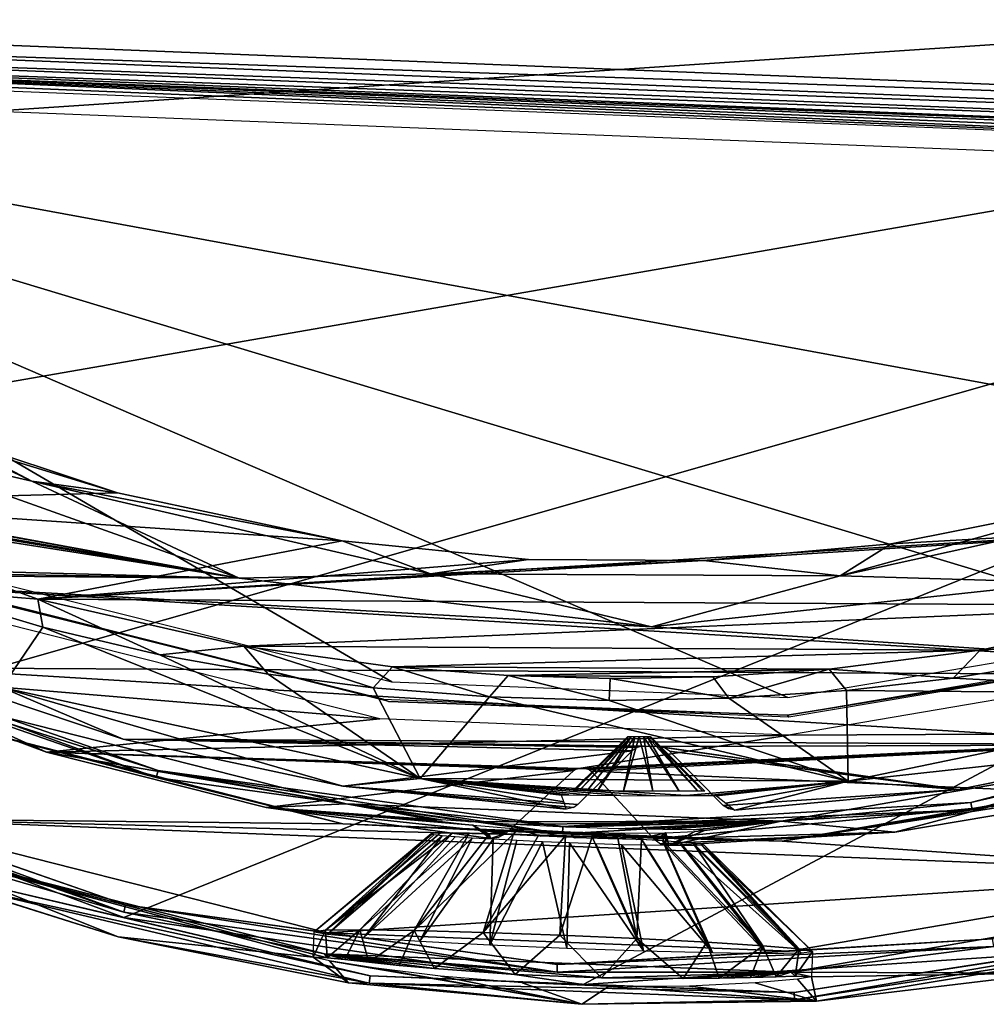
# Model space of a CAD drawing. Header units: millimetres. Extents: x -75 to 75, y -23 to 43.
# Tile 93 of 256: x -9 to 5, y -23 to -9. Entities that reach past the tile are written whole.
import ezdxf

# ---------------------------------------------------------------- set-up
doc = ezdxf.new("R2010")
doc.units = ezdxf.units.MM
doc.header["$LTSCALE"] = 81.481481
for name, color, linetype in [('694', 7, 'CONTINUOUS'), ('695', 7, 'CONTINUOUS'), ('696', 7, 'CONTINUOUS'), ('703', 7, 'CONTINUOUS'), ('706', 7, 'CONTINUOUS'), ('708', 7, 'CONTINUOUS'), ('724', 7, 'CONTINUOUS'), ('729', 7, 'CONTINUOUS'), ('730', 7, 'CONTINUOUS'), ('742', 7, 'CONTINUOUS'), ('744', 7, 'CONTINUOUS'), ('751', 7, 'CONTINUOUS'), ('780', 7, 'CONTINUOUS'), ('781', 7, 'CONTINUOUS'), ('782', 7, 'CONTINUOUS'), ('785', 7, 'CONTINUOUS'), ('786', 7, 'CONTINUOUS'), ('788', 7, 'CONTINUOUS'), ('790', 7, 'CONTINUOUS'), ('793', 7, 'CONTINUOUS'), ('810', 7, 'CONTINUOUS'), ('811', 7, 'CONTINUOUS'), ('812', 7, 'CONTINUOUS'), ('813', 7, 'CONTINUOUS')]:
    doc.layers.add(name, color=color, linetype=linetype)

msp = doc.modelspace()

# ---------------------------------------------------------------- linework, layer by layer
at = {"layer": '694', "color": 2, "linetype": 'Continuous'}
for points in [[(24.937, -7.66, 169.762), (-24.409, -8.406, 169.09), (22.9, -10.278, 169.802), (24.937, -7.66, 169.762)], [(-24.409, -8.406, 169.09), (-19.064, -8.831, 169.176), (22.9, -10.278, 169.802), (-24.409, -8.406, 169.09)], [(-19.064, -8.831, 169.176), (17.538, -10.279, 169.727), (22.9, -10.278, 169.802), (-19.064, -8.831, 169.176)], [(-4.131, -18.86, 169.648), (-9.935, -17.391, 169.528), (-12.124, -18.19, 169.519), (-4.131, -18.86, 169.648)], [(7.754, -18.091, 169.795), (1.851, -19.096, 169.738), (9.873, -19.06, 169.85), (7.754, -18.091, 169.795)], [(-9.015, -19.345, 169.592), (-4.131, -18.86, 169.648), (-12.124, -18.19, 169.519), (-9.015, -19.345, 169.592)], [(1.851, -19.096, 169.738), (-4.131, -18.86, 169.648), (-9.015, -19.345, 169.592), (1.851, -19.096, 169.738)], [(-1.221, -19.588, 169.708), (1.851, -19.096, 169.738), (-9.015, -19.345, 169.592), (-1.221, -19.588, 169.708)], [(1.851, -19.096, 169.738), (-1.221, -19.588, 169.708), (9.873, -19.06, 169.85), (1.851, -19.096, 169.738)], [(-1.221, -19.588, 169.708), (-1.107, -19.593, 169.71), (9.873, -19.06, 169.85), (-1.221, -19.588, 169.708)], [(-1.107, -19.593, 169.71), (-1.069, -19.602, 169.711), (9.873, -19.06, 169.85), (-1.107, -19.593, 169.71)], [(-1.069, -19.602, 169.711), (-1.038, -19.625, 169.712), (9.873, -19.06, 169.85), (-1.069, -19.602, 169.711)], [(9.873, -19.06, 169.85), (-1.038, -19.625, 169.712), (6.682, -19.967, 169.829), (9.873, -19.06, 169.85)], [(-1.26, -19.594, 169.708), (-1.221, -19.588, 169.708), (-9.015, -19.345, 169.592), (-1.26, -19.594, 169.708)], [(-1.293, -19.615, 169.708), (-1.26, -19.594, 169.708), (-9.015, -19.345, 169.592), (-1.293, -19.615, 169.708)], [(-5.799, -20.155, 169.659), (-1.293, -19.615, 169.708), (-9.015, -19.345, 169.592), (-5.799, -20.155, 169.659)], [(-2.285, -20.531, 169.718), (-1.293, -19.615, 169.708), (-5.799, -20.155, 169.659), (-2.285, -20.531, 169.718)], [(6.682, -19.967, 169.829), (-1.038, -19.625, 169.712), (-0.122, -20.616, 169.75), (6.682, -19.967, 169.829)], [(3.411, -20.52, 169.797), (6.682, -19.967, 169.829), (-0.122, -20.616, 169.75), (3.411, -20.52, 169.797)], [(-2.513, -20.609, 169.717), (-2.285, -20.531, 169.718), (-5.799, -20.155, 169.659), (-2.513, -20.609, 169.717)], [(-2.391, -20.594, 169.718), (-2.285, -20.531, 169.718), (-2.513, -20.609, 169.717), (-2.391, -20.594, 169.718)], [(-0.021, -20.688, 169.754), (3.411, -20.52, 169.797), (-0.122, -20.616, 169.75), (-0.021, -20.688, 169.754)], [(0.099, -20.713, 169.756), (3.411, -20.52, 169.797), (-0.021, -20.688, 169.754), (0.099, -20.713, 169.756)]]:
    msp.add_3dface(points, dxfattribs=at)
at = {"layer": '695', "color": 2, "linetype": 'Continuous'}
for points in [[(1.759, -20.648, 186.785), (14.838, -18.608, 186.915), (8.104, -19.56, 186.846), (1.759, -20.648, 186.785)], [(8.543, -21.117, 186.893), (14.838, -18.608, 186.915), (1.759, -20.648, 186.785), (8.543, -21.117, 186.893)], [(-10.912, -18.807, 186.559), (-11.474, -20.325, 186.591), (-4.674, -20.394, 186.688), (-10.912, -18.807, 186.559)], [(-11.474, -20.325, 186.591), (8.543, -21.117, 186.893), (1.759, -20.648, 186.785), (-11.474, -20.325, 186.591)], [(-4.674, -20.394, 186.688), (-11.474, -20.325, 186.591), (1.759, -20.648, 186.785), (-4.674, -20.394, 186.688)], [(-4.907, -21.994, 186.727), (8.543, -21.117, 186.893), (-11.474, -20.325, 186.591), (-4.907, -21.994, 186.727)], [(1.864, -22.262, 186.829), (8.543, -21.117, 186.893), (-4.907, -21.994, 186.727), (1.864, -22.262, 186.829)]]:
    msp.add_3dface(points, dxfattribs=at)
at = {"layer": '696', "color": 2, "linetype": 'Continuous'}
for points in [[(-26.83, -8.215, 161.048), (27.521, -7.47, 161.79), (-24.818, -10.96, 161.148), (-26.83, -8.215, 161.048)], [(-24.818, -10.96, 161.148), (27.521, -7.47, 161.79), (-19.984, -15.738, 161.341), (-24.818, -10.96, 161.148)], [(-19.984, -15.738, 161.341), (27.521, -7.47, 161.79), (-14.255, -19.394, 161.517), (-19.984, -15.738, 161.341)], [(-14.255, -19.394, 161.517), (27.521, -7.47, 161.79), (-7.884, -21.766, 161.668), (-14.255, -19.394, 161.517)], [(-7.884, -21.766, 161.668), (27.521, -7.47, 161.79), (-1.157, -22.748, 161.788), (-7.884, -21.766, 161.668)], [(-1.157, -22.748, 161.788), (27.521, -7.47, 161.79), (5.627, -22.295, 161.871), (-1.157, -22.748, 161.788)]]:
    msp.add_3dface(points, dxfattribs=at)
at = {"layer": '703', "color": 2, "linetype": 'Continuous'}
for points in [[(-4.946, -22.299, 186.432), (-11.573, -20.614, 186.295), (-4.907, -22.358, 182.981), (-4.946, -22.299, 186.432)], [(-4.907, -22.358, 182.981), (-11.573, -20.614, 186.295), (-5.108, -22.347, 181.731), (-4.907, -22.358, 182.981)], [(-11.573, -20.614, 186.295), (-7.963, -22.049, 161.972), (-5.108, -22.347, 181.731), (-11.573, -20.614, 186.295)], [(-11.241, -21.022, 161.899), (-7.963, -22.049, 161.972), (-11.573, -20.614, 186.295), (-11.241, -21.022, 161.899)], [(1.887, -22.569, 186.534), (5.674, -22.583, 162.177), (8.628, -21.413, 186.599), (1.887, -22.569, 186.534)], [(-7.963, -22.049, 161.972), (-4.594, -22.724, 162.037), (-5.108, -22.347, 181.731), (-7.963, -22.049, 161.972)], [(-5.108, -22.347, 181.731), (-4.594, -22.724, 162.037), (-4.872, -22.401, 180.489), (-5.108, -22.347, 181.731)], [(-4.648, -22.385, 183.563), (-4.946, -22.299, 186.432), (-4.907, -22.358, 182.981), (-4.648, -22.385, 183.563)], [(-4.292, -22.424, 184.092), (-4.946, -22.299, 186.432), (-4.648, -22.385, 183.563), (-4.292, -22.424, 184.092)], [(-3.849, -22.47, 184.55), (-4.946, -22.299, 186.432), (-4.292, -22.424, 184.092), (-3.849, -22.47, 184.55)], [(-3.333, -22.517, 184.924), (-4.946, -22.299, 186.432), (-3.849, -22.47, 184.55), (-3.333, -22.517, 184.924)], [(-2.152, -22.601, 185.376), (-4.946, -22.299, 186.432), (-3.333, -22.517, 184.924), (-2.152, -22.601, 185.376)], [(-0.889, -22.651, 185.395), (-4.946, -22.299, 186.432), (-2.152, -22.601, 185.376), (-0.889, -22.651, 185.395)], [(1.887, -22.569, 186.534), (-4.946, -22.299, 186.432), (-0.889, -22.651, 185.395), (1.887, -22.569, 186.534)], [(-4.594, -22.724, 162.037), (-1.173, -23.04, 162.093), (-4.872, -22.401, 180.489), (-4.594, -22.724, 162.037)], [(-4.872, -22.401, 180.489), (-1.173, -23.04, 162.093), (-4.225, -22.506, 179.402), (-4.872, -22.401, 180.489)], [(-4.225, -22.506, 179.402), (-1.173, -23.04, 162.093), (-3.244, -22.627, 178.602), (-4.225, -22.506, 179.402)], [(-3.244, -22.627, 178.602), (-1.173, -23.04, 162.093), (-2.049, -22.727, 178.188), (-3.244, -22.627, 178.602)], [(0.308, -22.661, 184.979), (1.887, -22.569, 186.534), (-0.889, -22.651, 185.395), (0.308, -22.661, 184.979)], [(0.837, -22.655, 184.621), (1.887, -22.569, 186.534), (0.308, -22.661, 184.979), (0.837, -22.655, 184.621)], [(1.296, -22.645, 184.176), (1.887, -22.569, 186.534), (0.837, -22.655, 184.621), (1.296, -22.645, 184.176)], [(1.67, -22.635, 183.658), (1.887, -22.569, 186.534), (1.296, -22.645, 184.176), (1.67, -22.635, 183.658)], [(1.948, -22.629, 183.084), (1.887, -22.569, 186.534), (1.67, -22.635, 183.658), (1.948, -22.629, 183.084)], [(2.186, -22.635, 181.841), (1.887, -22.569, 186.534), (1.948, -22.629, 183.084), (2.186, -22.635, 181.841)], [(5.674, -22.583, 162.177), (1.887, -22.569, 186.534), (2.186, -22.635, 181.841), (5.674, -22.583, 162.177)], [(2.262, -22.993, 162.14), (2.186, -22.635, 181.841), (1.984, -22.672, 180.593), (2.262, -22.993, 162.14)], [(2.262, -22.993, 162.14), (5.674, -22.583, 162.177), (2.186, -22.635, 181.841), (2.262, -22.993, 162.14)], [(-2.049, -22.727, 178.188), (-1.173, -23.04, 162.093), (-0.785, -22.777, 178.207), (-2.049, -22.727, 178.188)], [(-1.173, -23.04, 162.093), (2.262, -22.993, 162.14), (-0.785, -22.777, 178.207), (-1.173, -23.04, 162.093)], [(-0.785, -22.777, 178.207), (2.262, -22.993, 162.14), (0.401, -22.772, 178.656), (-0.785, -22.777, 178.207)], [(0.401, -22.772, 178.656), (2.262, -22.993, 162.14), (1.364, -22.727, 179.486), (0.401, -22.772, 178.656)], [(1.364, -22.727, 179.486), (2.262, -22.993, 162.14), (1.984, -22.672, 180.593), (1.364, -22.727, 179.486)]]:
    msp.add_3dface(points, dxfattribs=at)
at = {"layer": '706', "color": 2, "linetype": 'Continuous'}
for points in [[(-9.015, -19.345, 169.592), (-12.124, -18.19, 169.519), (-10.804, -18.534, 186.256), (-9.015, -19.345, 169.592)], [(-4.626, -20.105, 186.384), (-9.015, -19.345, 169.592), (-10.804, -18.534, 186.256), (-4.626, -20.105, 186.384)], [(8.027, -19.279, 186.54), (3.411, -20.52, 169.797), (1.744, -20.357, 186.48), (8.027, -19.279, 186.54)], [(6.682, -19.967, 169.829), (3.411, -20.52, 169.797), (8.027, -19.279, 186.54), (6.682, -19.967, 169.829)], [(-5.799, -20.155, 169.659), (-9.015, -19.345, 169.592), (-4.626, -20.105, 186.384), (-5.799, -20.155, 169.659)], [(-3.376, -20.335, 181.703), (-5.799, -20.155, 169.659), (-4.626, -20.105, 186.384), (-3.376, -20.335, 181.703)], [(-3.214, -20.364, 180.941), (-5.799, -20.155, 169.659), (-3.376, -20.335, 181.703), (-3.214, -20.364, 180.941)], [(-2.772, -20.415, 180.299), (-5.799, -20.155, 169.659), (-3.214, -20.364, 180.941), (-2.772, -20.415, 180.299)], [(-2.513, -20.609, 169.717), (-5.799, -20.155, 169.659), (-2.772, -20.415, 180.299), (-2.513, -20.609, 169.717)], [(-3.235, -20.337, 182.47), (-3.376, -20.335, 181.703), (-4.626, -20.105, 186.384), (-3.235, -20.337, 182.47)], [(-2.812, -20.366, 183.126), (-3.235, -20.337, 182.47), (-4.626, -20.105, 186.384), (-2.812, -20.366, 183.126)], [(1.744, -20.357, 186.48), (-2.812, -20.366, 183.126), (-4.626, -20.105, 186.384), (1.744, -20.357, 186.48)], [(-2.171, -20.407, 183.57), (-2.812, -20.366, 183.126), (1.744, -20.357, 186.48), (-2.171, -20.407, 183.57)], [(-2.772, -20.415, 180.299), (-2.118, -20.472, 179.875), (-2.537, -20.544, 173.626), (-2.772, -20.415, 180.299)], [(-2.513, -20.609, 169.717), (-2.772, -20.415, 180.299), (-2.524, -20.578, 171.58), (-2.513, -20.609, 169.717)], [(-2.537, -20.544, 173.626), (-2.524, -20.578, 171.58), (-2.772, -20.415, 180.299), (-2.537, -20.544, 173.626)], [(-2.537, -20.544, 173.626), (-2.118, -20.472, 179.875), (-2.447, -20.543, 174.117), (-2.537, -20.544, 173.626)], [(-2.447, -20.543, 174.117), (-2.118, -20.472, 179.875), (-2.179, -20.556, 174.534), (-2.447, -20.543, 174.117)], [(-2.179, -20.556, 174.534), (-2.118, -20.472, 179.875), (-1.776, -20.577, 174.814), (-2.179, -20.556, 174.534)], [(-1.409, -20.445, 183.734), (-2.171, -20.407, 183.57), (1.744, -20.357, 186.48), (-1.409, -20.445, 183.734)], [(-2.118, -20.472, 179.875), (-1.352, -20.514, 179.735), (-1.776, -20.577, 174.814), (-2.118, -20.472, 179.875)], [(-0.643, -20.468, 183.593), (-1.409, -20.445, 183.734), (1.744, -20.357, 186.48), (-0.643, -20.468, 183.593)], [(0.013, -20.478, 183.169), (-0.643, -20.468, 183.593), (1.744, -20.357, 186.48), (0.013, -20.478, 183.169)], [(0.457, -20.483, 182.526), (0.013, -20.478, 183.169), (1.744, -20.357, 186.48), (0.457, -20.483, 182.526)], [(0.099, -20.713, 169.756), (0.62, -20.493, 181.763), (1.744, -20.357, 186.48), (0.099, -20.713, 169.756)], [(3.411, -20.52, 169.797), (0.099, -20.713, 169.756), (1.744, -20.357, 186.48), (3.411, -20.52, 169.797)], [(0.62, -20.493, 181.763), (0.457, -20.483, 182.526), (1.744, -20.357, 186.48), (0.62, -20.493, 181.763)], [(-1.776, -20.577, 174.814), (-1.352, -20.514, 179.735), (-1.297, -20.598, 174.918), (-1.776, -20.577, 174.814)], [(-1.352, -20.514, 179.735), (-0.589, -20.532, 179.898), (-1.283, -20.599, 174.918), (-1.352, -20.514, 179.735)], [(-1.297, -20.598, 174.918), (-1.352, -20.514, 179.735), (-1.283, -20.599, 174.918), (-1.297, -20.598, 174.918)], [(-1.283, -20.599, 174.918), (-0.589, -20.532, 179.898), (-1.268, -20.599, 174.919), (-1.283, -20.599, 174.918)], [(-1.268, -20.599, 174.919), (-0.589, -20.532, 179.898), (-0.787, -20.616, 174.829), (-1.268, -20.599, 174.919)], [(-0.787, -20.616, 174.829), (-0.589, -20.532, 179.898), (-0.373, -20.627, 174.56), (-0.787, -20.616, 174.829)], [(-0.589, -20.532, 179.898), (0.054, -20.527, 180.341), (-0.373, -20.627, 174.56), (-0.589, -20.532, 179.898)], [(-0.373, -20.627, 174.56), (0.054, -20.527, 180.341), (-0.092, -20.636, 174.148), (-0.373, -20.627, 174.56)], [(-0.092, -20.636, 174.148), (0.054, -20.527, 180.341), (0.01, -20.644, 173.665), (-0.092, -20.636, 174.148)], [(0.01, -20.644, 173.665), (0.054, -20.527, 180.341), (0.053, -20.677, 171.803), (0.01, -20.644, 173.665)], [(0.054, -20.527, 180.341), (0.099, -20.713, 169.756), (0.053, -20.677, 171.803), (0.054, -20.527, 180.341)], [(0.479, -20.51, 180.996), (0.099, -20.713, 169.756), (0.054, -20.527, 180.341), (0.479, -20.51, 180.996)], [(0.62, -20.493, 181.763), (0.099, -20.713, 169.756), (0.479, -20.51, 180.996), (0.62, -20.493, 181.763)]]:
    msp.add_3dface(points, dxfattribs=at)
at = {"layer": '708', "color": 2, "linetype": 'Continuous'}
for points in [[(-14.255, -19.394, 161.517), (-7.884, -21.766, 161.668), (-10.321, -21.195, 161.659), (-14.255, -19.394, 161.517)], [(-7.963, -22.049, 161.972), (-11.241, -21.022, 161.899), (-10.358, -21.296, 161.77), (-7.963, -22.049, 161.972)], [(-10.358, -21.296, 161.77), (-10.321, -21.195, 161.659), (-4.275, -22.623, 161.781), (-10.358, -21.296, 161.77)], [(-10.321, -21.195, 161.659), (-7.884, -21.766, 161.668), (-4.275, -22.623, 161.781), (-10.321, -21.195, 161.659)], [(-4.291, -22.729, 161.892), (-10.358, -21.296, 161.77), (-4.275, -22.623, 161.781), (-4.291, -22.729, 161.892)], [(-4.291, -22.729, 161.892), (-7.963, -22.049, 161.972), (-10.358, -21.296, 161.77), (-4.291, -22.729, 161.892)], [(-7.884, -21.766, 161.668), (-1.157, -22.748, 161.788), (-4.275, -22.623, 161.781), (-7.884, -21.766, 161.668)], [(-4.594, -22.724, 162.037), (-7.963, -22.049, 161.972), (-4.291, -22.729, 161.892), (-4.594, -22.724, 162.037)], [(1.934, -22.869, 161.874), (5.627, -22.295, 161.871), (8.075, -21.923, 161.936), (1.934, -22.869, 161.874)], [(1.939, -22.975, 161.986), (1.934, -22.869, 161.874), (8.075, -21.923, 161.936), (1.939, -22.975, 161.986)], [(8.101, -22.027, 162.048), (1.939, -22.975, 161.986), (8.075, -21.923, 161.936), (8.101, -22.027, 162.048)], [(8.101, -22.027, 162.048), (2.262, -22.993, 162.14), (1.939, -22.975, 161.986), (8.101, -22.027, 162.048)], [(5.674, -22.583, 162.177), (2.262, -22.993, 162.14), (8.101, -22.027, 162.048), (5.674, -22.583, 162.177)], [(-1.157, -22.748, 161.788), (5.627, -22.295, 161.871), (1.934, -22.869, 161.874), (-1.157, -22.748, 161.788)], [(-4.291, -22.729, 161.892), (-4.275, -22.623, 161.781), (1.934, -22.869, 161.874), (-4.291, -22.729, 161.892)], [(-4.275, -22.623, 161.781), (-1.157, -22.748, 161.788), (1.934, -22.869, 161.874), (-4.275, -22.623, 161.781)], [(-1.173, -23.04, 162.093), (-4.594, -22.724, 162.037), (-4.291, -22.729, 161.892), (-1.173, -23.04, 162.093)], [(1.939, -22.975, 161.986), (-1.173, -23.04, 162.093), (-4.291, -22.729, 161.892), (1.939, -22.975, 161.986)], [(1.939, -22.975, 161.986), (-4.291, -22.729, 161.892), (1.934, -22.869, 161.874), (1.939, -22.975, 161.986)], [(2.262, -22.993, 162.14), (-1.173, -23.04, 162.093), (1.939, -22.975, 161.986), (2.262, -22.993, 162.14)]]:
    msp.add_3dface(points, dxfattribs=at)
at = {"layer": '724', "color": 2, "linetype": 'Continuous'}
for points in [[(-3.957, -18.315, 165.635), (-18.878, -9.601, 165.197), (-9.586, -16.901, 165.519), (-3.957, -18.315, 165.635)], [(12.97, -15.46, 165.797), (-18.878, -9.601, 165.197), (7.566, -17.579, 165.777), (12.97, -15.46, 165.797)], [(17.411, -11.036, 165.744), (-18.878, -9.601, 165.197), (12.97, -15.46, 165.797), (17.411, -11.036, 165.744)], [(1.842, -18.545, 165.722), (-18.878, -9.601, 165.197), (-3.957, -18.315, 165.635), (1.842, -18.545, 165.722)], [(7.566, -17.579, 165.777), (-18.878, -9.601, 165.197), (1.842, -18.545, 165.722), (7.566, -17.579, 165.777)]]:
    msp.add_3dface(points, dxfattribs=at)
at = {"layer": '729', "color": 2, "linetype": 'Continuous'}
for points in [[(-19.072, -9.138, 168.889), (-18.967, -9.219, 167.126), (17.419, -10.729, 166.031), (-19.072, -9.138, 168.889)], [(17.472, -10.66, 167.674), (-19.072, -9.138, 168.889), (17.419, -10.729, 166.031), (17.472, -10.66, 167.674)], [(17.53, -10.587, 169.44), (-19.072, -9.138, 168.889), (17.472, -10.66, 167.674), (17.53, -10.587, 169.44)], [(-18.87, -9.293, 165.484), (17.419, -10.729, 166.031), (-18.967, -9.219, 167.126), (-18.87, -9.293, 165.484)]]:
    msp.add_3dface(points, dxfattribs=at)
at = {"layer": '730', "color": 2, "linetype": 'Continuous'}
for points in [[(-9.827, -17.118, 169.228), (-4.084, -18.571, 169.346), (-9.693, -17.175, 165.819), (-9.827, -17.118, 169.228)], [(-9.693, -17.175, 165.819), (-4.084, -18.571, 169.346), (-4.004, -18.604, 165.936), (-9.693, -17.175, 165.819)], [(1.836, -18.805, 169.436), (7.677, -17.81, 169.491), (7.642, -17.861, 166.08), (1.836, -18.805, 169.436)], [(1.857, -18.836, 166.025), (1.836, -18.805, 169.436), (7.642, -17.861, 166.08), (1.857, -18.836, 166.025)], [(-4.084, -18.571, 169.346), (1.836, -18.805, 169.436), (-4.004, -18.604, 165.936), (-4.084, -18.571, 169.346)], [(-4.004, -18.604, 165.936), (1.836, -18.805, 169.436), (1.857, -18.836, 166.025), (-4.004, -18.604, 165.936)]]:
    msp.add_3dface(points, dxfattribs=at)
at = {"layer": '742', "color": 2, "linetype": 'Continuous'}
for points in [[(-7.881, -21.691, 186.526), (-13.887, -19.488, 186.495), (-13.931, -19.591, 186.386), (-7.881, -21.691, 186.526)], [(-11.573, -20.614, 186.295), (-7.881, -21.691, 186.526), (-13.931, -19.591, 186.386), (-11.573, -20.614, 186.295)], [(-7.857, -21.581, 186.634), (-11.474, -20.325, 186.591), (-13.887, -19.488, 186.495), (-7.857, -21.581, 186.634)], [(-7.857, -21.581, 186.634), (-13.887, -19.488, 186.495), (-7.881, -21.691, 186.526), (-7.857, -21.581, 186.634)], [(-4.907, -21.994, 186.727), (-11.474, -20.325, 186.591), (-7.857, -21.581, 186.634), (-4.907, -21.994, 186.727)], [(-11.573, -20.614, 186.295), (-4.946, -22.299, 186.432), (-7.881, -21.691, 186.526), (-11.573, -20.614, 186.295)], [(8.543, -21.117, 186.893), (1.864, -22.262, 186.829), (4.838, -22.083, 186.825), (8.543, -21.117, 186.893)], [(1.887, -22.569, 186.534), (8.628, -21.413, 186.599), (4.857, -22.195, 186.717), (1.887, -22.569, 186.534)], [(-1.537, -22.57, 186.638), (-7.857, -21.581, 186.634), (-7.881, -21.691, 186.526), (-1.537, -22.57, 186.638)], [(-1.534, -22.457, 186.746), (-4.907, -21.994, 186.727), (-7.857, -21.581, 186.634), (-1.534, -22.457, 186.746)], [(-1.534, -22.457, 186.746), (-7.857, -21.581, 186.634), (-1.537, -22.57, 186.638), (-1.534, -22.457, 186.746)], [(-4.946, -22.299, 186.432), (-1.537, -22.57, 186.638), (-7.881, -21.691, 186.526), (-4.946, -22.299, 186.432)], [(1.864, -22.262, 186.829), (-4.907, -21.994, 186.727), (-1.534, -22.457, 186.746), (1.864, -22.262, 186.829)], [(1.887, -22.569, 186.534), (4.857, -22.195, 186.717), (-1.537, -22.57, 186.638), (1.887, -22.569, 186.534)], [(4.857, -22.195, 186.717), (-1.534, -22.457, 186.746), (-1.537, -22.57, 186.638), (4.857, -22.195, 186.717)], [(4.838, -22.083, 186.825), (1.864, -22.262, 186.829), (-1.534, -22.457, 186.746), (4.838, -22.083, 186.825)], [(4.838, -22.083, 186.825), (-1.534, -22.457, 186.746), (4.857, -22.195, 186.717), (4.838, -22.083, 186.825)], [(-4.946, -22.299, 186.432), (1.887, -22.569, 186.534), (-1.537, -22.57, 186.638), (-4.946, -22.299, 186.432)]]:
    msp.add_3dface(points, dxfattribs=at)
at = {"layer": '744', "color": 2, "linetype": 'Continuous'}
for points in [[(-13.083, -17.747, 186.461), (-7.408, -19.717, 186.592), (-13.035, -17.651, 186.35), (-13.083, -17.747, 186.461)], [(-10.804, -18.534, 186.256), (-13.035, -17.651, 186.35), (-7.381, -19.613, 186.481), (-10.804, -18.534, 186.256)], [(-13.035, -17.651, 186.35), (-7.408, -19.717, 186.592), (-7.381, -19.613, 186.481), (-13.035, -17.651, 186.35)], [(-13.083, -17.747, 186.461), (-10.912, -18.807, 186.559), (-7.408, -19.717, 186.592), (-13.083, -17.747, 186.461)], [(-4.626, -20.105, 186.384), (-10.804, -18.534, 186.256), (-7.381, -19.613, 186.481), (-4.626, -20.105, 186.384)], [(4.524, -20.084, 186.66), (10.354, -18.675, 186.814), (10.317, -18.575, 186.702), (4.524, -20.084, 186.66)], [(8.027, -19.279, 186.54), (4.524, -20.084, 186.66), (10.317, -18.575, 186.702), (8.027, -19.279, 186.54)], [(4.54, -20.189, 186.772), (10.354, -18.675, 186.814), (4.524, -20.084, 186.66), (4.54, -20.189, 186.772)], [(4.54, -20.189, 186.772), (8.104, -19.56, 186.846), (10.354, -18.675, 186.814), (4.54, -20.189, 186.772)], [(-10.912, -18.807, 186.559), (-4.674, -20.394, 186.688), (-7.408, -19.717, 186.592), (-10.912, -18.807, 186.559)], [(8.027, -19.279, 186.54), (1.744, -20.357, 186.48), (4.524, -20.084, 186.66), (8.027, -19.279, 186.54)], [(-7.408, -19.717, 186.592), (-1.458, -20.541, 186.697), (-7.381, -19.613, 186.481), (-7.408, -19.717, 186.592)], [(-7.381, -19.613, 186.481), (-1.458, -20.541, 186.697), (-1.452, -20.435, 186.586), (-7.381, -19.613, 186.481)], [(-4.626, -20.105, 186.384), (-7.381, -19.613, 186.481), (-1.452, -20.435, 186.586), (-4.626, -20.105, 186.384)], [(1.759, -20.648, 186.785), (8.104, -19.56, 186.846), (4.54, -20.189, 186.772), (1.759, -20.648, 186.785)], [(-7.408, -19.717, 186.592), (-4.674, -20.394, 186.688), (-1.458, -20.541, 186.697), (-7.408, -19.717, 186.592)], [(1.744, -20.357, 186.48), (-4.626, -20.105, 186.384), (-1.452, -20.435, 186.586), (1.744, -20.357, 186.48)], [(-1.458, -20.541, 186.697), (1.759, -20.648, 186.785), (4.54, -20.189, 186.772), (-1.458, -20.541, 186.697)], [(-1.458, -20.541, 186.697), (4.54, -20.189, 186.772), (-1.452, -20.435, 186.586), (-1.458, -20.541, 186.697)], [(-1.452, -20.435, 186.586), (4.54, -20.189, 186.772), (4.524, -20.084, 186.66), (-1.452, -20.435, 186.586)], [(1.744, -20.357, 186.48), (-1.452, -20.435, 186.586), (4.524, -20.084, 186.66), (1.744, -20.357, 186.48)], [(-4.674, -20.394, 186.688), (1.759, -20.648, 186.785), (-1.458, -20.541, 186.697), (-4.674, -20.394, 186.688)]]:
    msp.add_3dface(points, dxfattribs=at)
at = {"layer": '751', "color": 2, "linetype": 'Continuous'}
for points in [[(17.538, -10.279, 169.727), (-19.064, -8.831, 169.176), (-19.069, -8.98, 169.141), (17.538, -10.279, 169.727)], [(-19.072, -9.093, 169.036), (17.532, -10.429, 169.692), (-19.069, -8.98, 169.141), (-19.072, -9.093, 169.036)], [(17.532, -10.429, 169.692), (17.538, -10.279, 169.727), (-19.069, -8.98, 169.141), (17.532, -10.429, 169.692)], [(17.529, -10.541, 169.587), (17.532, -10.429, 169.692), (-19.072, -9.093, 169.036), (17.529, -10.541, 169.587)], [(-19.072, -9.138, 168.889), (17.529, -10.541, 169.587), (-19.072, -9.093, 169.036), (-19.072, -9.138, 168.889)], [(-19.072, -9.138, 168.889), (17.53, -10.587, 169.44), (17.529, -10.541, 169.587), (-19.072, -9.138, 168.889)]]:
    msp.add_3dface(points, dxfattribs=at)
at = {"layer": '780', "color": 2, "linetype": 'Continuous'}
for points in [[(-4.907, -22.358, 182.981), (-5.108, -22.347, 181.731), (-4.93, -21.955, 182.852), (-4.907, -22.358, 182.981)], [(-4.93, -21.955, 182.852), (-5.108, -22.347, 181.731), (-5.093, -21.977, 181.722), (-4.93, -21.955, 182.852)], [(-4.426, -21.948, 183.877), (-4.907, -22.358, 182.981), (-4.93, -21.955, 182.852), (-4.426, -21.948, 183.877)], [(-4.648, -22.385, 183.563), (-4.907, -22.358, 182.981), (-4.426, -21.948, 183.877), (-4.648, -22.385, 183.563)], [(-4.292, -22.424, 184.092), (-4.648, -22.385, 183.563), (-4.426, -21.948, 183.877), (-4.292, -22.424, 184.092)], [(-3.631, -21.959, 184.696), (-4.292, -22.424, 184.092), (-4.426, -21.948, 183.877), (-3.631, -21.959, 184.696)], [(-3.849, -22.47, 184.55), (-4.292, -22.424, 184.092), (-3.631, -21.959, 184.696), (-3.849, -22.47, 184.55)], [(-3.333, -22.517, 184.924), (-3.849, -22.47, 184.55), (-3.631, -21.959, 184.696), (-3.333, -22.517, 184.924)], [(-2.622, -21.986, 185.229), (-3.333, -22.517, 184.924), (-3.631, -21.959, 184.696), (-2.622, -21.986, 185.229)], [(-2.152, -22.601, 185.376), (-3.333, -22.517, 184.924), (-2.622, -21.986, 185.229), (-2.152, -22.601, 185.376)], [(-1.497, -22.026, 185.425), (-2.152, -22.601, 185.376), (-2.622, -21.986, 185.229), (-1.497, -22.026, 185.425)], [(-0.889, -22.651, 185.395), (-2.152, -22.601, 185.376), (-1.497, -22.026, 185.425), (-0.889, -22.651, 185.395)], [(-0.368, -22.075, 185.263), (-0.889, -22.651, 185.395), (-1.497, -22.026, 185.425), (-0.368, -22.075, 185.263)], [(0.308, -22.661, 184.979), (-0.889, -22.651, 185.395), (-0.368, -22.075, 185.263), (0.308, -22.661, 184.979)], [(0.656, -22.129, 184.76), (0.308, -22.661, 184.979), (-0.368, -22.075, 185.263), (0.656, -22.129, 184.76)], [(0.837, -22.655, 184.621), (0.308, -22.661, 184.979), (0.656, -22.129, 184.76), (0.837, -22.655, 184.621)], [(1.474, -22.182, 183.965), (0.837, -22.655, 184.621), (0.656, -22.129, 184.76), (1.474, -22.182, 183.965)], [(1.296, -22.645, 184.176), (0.837, -22.655, 184.621), (1.474, -22.182, 183.965), (1.296, -22.645, 184.176)], [(1.67, -22.635, 183.658), (1.296, -22.645, 184.176), (1.474, -22.182, 183.965), (1.67, -22.635, 183.658)], [(2.006, -22.229, 182.956), (1.67, -22.635, 183.658), (1.474, -22.182, 183.965), (2.006, -22.229, 182.956)], [(1.948, -22.629, 183.084), (1.67, -22.635, 183.658), (2.006, -22.229, 182.956), (1.948, -22.629, 183.084)], [(2.201, -22.266, 181.831), (1.948, -22.629, 183.084), (2.006, -22.229, 182.956), (2.201, -22.266, 181.831)], [(2.186, -22.635, 181.841), (1.948, -22.629, 183.084), (2.201, -22.266, 181.831), (2.186, -22.635, 181.841)]]:
    msp.add_3dface(points, dxfattribs=at)
at = {"layer": '781', "color": 2, "linetype": 'Continuous'}
for points in [[(-4.93, -21.955, 182.852), (-5.093, -21.977, 181.722), (-3.351, -20.535, 182.099), (-4.93, -21.955, 182.852)], [(-3.351, -20.535, 182.099), (-5.093, -21.977, 181.722), (-3.384, -20.544, 181.708), (-3.351, -20.535, 182.099)], [(-3.384, -20.544, 181.708), (-5.093, -21.977, 181.722), (-4.898, -22.014, 180.597), (-3.384, -20.544, 181.708)], [(-3.063, -20.528, 182.824), (-4.93, -21.955, 182.852), (-3.243, -20.53, 182.475), (-3.063, -20.528, 182.824)], [(-4.426, -21.948, 183.877), (-4.93, -21.955, 182.852), (-3.063, -20.528, 182.824), (-4.426, -21.948, 183.877)], [(-3.243, -20.53, 182.475), (-4.93, -21.955, 182.852), (-3.351, -20.535, 182.099), (-3.243, -20.53, 182.475)], [(-3.341, -20.556, 181.319), (-3.384, -20.544, 181.708), (-4.898, -22.014, 180.597), (-3.341, -20.556, 181.319)], [(-3.222, -20.57, 180.945), (-3.341, -20.556, 181.319), (-4.898, -22.014, 180.597), (-3.222, -20.57, 180.945)], [(-4.366, -22.061, 179.588), (-3.222, -20.57, 180.945), (-4.898, -22.014, 180.597), (-4.366, -22.061, 179.588)], [(-2.819, -20.53, 183.13), (-4.426, -21.948, 183.877), (-3.063, -20.528, 182.824), (-2.819, -20.53, 183.13)], [(-3.631, -21.959, 184.696), (-4.426, -21.948, 183.877), (-2.819, -20.53, 183.13), (-3.631, -21.959, 184.696)], [(-3.032, -20.586, 180.602), (-3.222, -20.57, 180.945), (-4.366, -22.061, 179.588), (-3.032, -20.586, 180.602)], [(-2.779, -20.604, 180.303), (-3.032, -20.586, 180.602), (-4.366, -22.061, 179.588), (-2.779, -20.604, 180.303)], [(-3.548, -22.114, 178.793), (-2.779, -20.604, 180.303), (-4.366, -22.061, 179.588), (-3.548, -22.114, 178.793)], [(-2.52, -20.536, 183.384), (-3.631, -21.959, 184.696), (-2.819, -20.53, 183.13), (-2.52, -20.536, 183.384)], [(-2.177, -20.544, 183.574), (-3.631, -21.959, 184.696), (-2.52, -20.536, 183.384), (-2.177, -20.544, 183.574)], [(-2.622, -21.986, 185.229), (-3.631, -21.959, 184.696), (-2.177, -20.544, 183.574), (-2.622, -21.986, 185.229)], [(-2.473, -20.623, 180.059), (-2.779, -20.604, 180.303), (-3.548, -22.114, 178.793), (-2.473, -20.623, 180.059)], [(-1.804, -20.556, 183.693), (-2.622, -21.986, 185.229), (-2.177, -20.544, 183.574), (-1.804, -20.556, 183.693)], [(-1.414, -20.571, 183.737), (-2.622, -21.986, 185.229), (-1.804, -20.556, 183.693), (-1.414, -20.571, 183.737)], [(-1.497, -22.026, 185.425), (-2.622, -21.986, 185.229), (-1.414, -20.571, 183.737), (-1.497, -22.026, 185.425)], [(-2.524, -22.168, 178.29), (-2.473, -20.623, 180.059), (-3.548, -22.114, 178.793), (-2.524, -22.168, 178.29)], [(-2.125, -20.641, 179.88), (-2.473, -20.623, 180.059), (-2.524, -22.168, 178.29), (-2.125, -20.641, 179.88)], [(-1.749, -20.659, 179.772), (-2.125, -20.641, 179.88), (-2.524, -22.168, 178.29), (-1.749, -20.659, 179.772)], [(-1.395, -22.217, 178.128), (-1.749, -20.659, 179.772), (-2.524, -22.168, 178.29), (-1.395, -22.217, 178.128)], [(-1.358, -20.675, 179.739), (-1.749, -20.659, 179.772), (-1.395, -22.217, 178.128), (-1.358, -20.675, 179.739)]]:
    msp.add_3dface(points, dxfattribs=at)
at = {"layer": '782', "color": 2, "linetype": 'Continuous'}
for points in [[(-1.497, -22.026, 185.425), (-1.414, -20.571, 183.737), (-1.024, -20.587, 183.705), (-1.497, -22.026, 185.425)], [(-0.368, -22.075, 185.263), (-1.497, -22.026, 185.425), (-1.024, -20.587, 183.705), (-0.368, -22.075, 185.263)], [(-0.647, -20.605, 183.597), (-0.368, -22.075, 185.263), (-1.024, -20.587, 183.705), (-0.647, -20.605, 183.597)], [(-0.299, -20.623, 183.417), (-0.368, -22.075, 185.263), (-0.647, -20.605, 183.597), (-0.299, -20.623, 183.417)], [(-1.358, -20.675, 179.739), (-1.395, -22.217, 178.128), (-0.27, -22.257, 178.324), (-1.358, -20.675, 179.739)], [(-0.969, -20.69, 179.783), (-1.358, -20.675, 179.739), (-0.27, -22.257, 178.324), (-0.969, -20.69, 179.783)], [(-0.596, -20.702, 179.903), (-0.969, -20.69, 179.783), (-0.27, -22.257, 178.324), (-0.596, -20.702, 179.903)], [(-0.253, -20.71, 180.093), (-0.596, -20.702, 179.903), (0.739, -22.283, 178.857), (-0.253, -20.71, 180.093)], [(0.739, -22.283, 178.857), (-0.596, -20.702, 179.903), (-0.27, -22.257, 178.324), (0.739, -22.283, 178.857)], [(0.656, -22.129, 184.76), (-0.368, -22.075, 185.263), (-0.299, -20.623, 183.417), (0.656, -22.129, 184.76)], [(0.007, -20.642, 183.173), (0.656, -22.129, 184.76), (-0.299, -20.623, 183.417), (0.007, -20.642, 183.173)], [(0.047, -20.716, 180.346), (-0.253, -20.71, 180.093), (0.739, -22.283, 178.857), (0.047, -20.716, 180.346)], [(0.26, -20.66, 182.874), (1.474, -22.182, 183.965), (0.007, -20.642, 183.173), (0.26, -20.66, 182.874)], [(1.474, -22.182, 183.965), (0.656, -22.129, 184.76), (0.007, -20.642, 183.173), (1.474, -22.182, 183.965)], [(0.291, -20.718, 180.653), (0.047, -20.716, 180.346), (1.534, -22.294, 179.677), (0.291, -20.718, 180.653)], [(1.534, -22.294, 179.677), (0.047, -20.716, 180.346), (0.739, -22.283, 178.857), (1.534, -22.294, 179.677)], [(0.449, -20.676, 182.531), (1.474, -22.182, 183.965), (0.26, -20.66, 182.874), (0.449, -20.676, 182.531)], [(0.471, -20.716, 181.001), (0.291, -20.718, 180.653), (2.038, -22.288, 180.701), (0.471, -20.716, 181.001)], [(2.038, -22.288, 180.701), (0.291, -20.718, 180.653), (1.534, -22.294, 179.677), (2.038, -22.288, 180.701)], [(2.006, -22.229, 182.956), (1.474, -22.182, 183.965), (0.449, -20.676, 182.531), (2.006, -22.229, 182.956)], [(0.568, -20.69, 182.158), (2.006, -22.229, 182.956), (0.449, -20.676, 182.531), (0.568, -20.69, 182.158)], [(0.579, -20.711, 181.378), (0.471, -20.716, 181.001), (2.038, -22.288, 180.701), (0.579, -20.711, 181.378)], [(0.612, -20.702, 181.768), (2.006, -22.229, 182.956), (0.568, -20.69, 182.158), (0.612, -20.702, 181.768)], [(0.579, -20.711, 181.378), (2.201, -22.266, 181.831), (0.612, -20.702, 181.768), (0.579, -20.711, 181.378)], [(2.201, -22.266, 181.831), (0.579, -20.711, 181.378), (2.038, -22.288, 180.701), (2.201, -22.266, 181.831)], [(2.201, -22.266, 181.831), (2.006, -22.229, 182.956), (0.612, -20.702, 181.768), (2.201, -22.266, 181.831)]]:
    msp.add_3dface(points, dxfattribs=at)
at = {"layer": '785', "linetype": 'Continuous'}
for points in [[(-11.917, -14.758, 169.432), (-6.191, -16.797, 169.565), (-14.77, -15.227, 169.404), (-11.917, -14.758, 169.432)], [(-14.77, -15.227, 169.404), (-6.191, -16.797, 169.565), (-14.685, -15.257, 169.406), (-14.77, -15.227, 169.404)], [(-14.685, -15.257, 169.406), (-6.191, -16.797, 169.565), (-14.496, -15.367, 169.411), (-14.685, -15.257, 169.406)], [(-14.496, -15.367, 169.411), (-6.191, -16.797, 169.565), (-14.429, -15.427, 169.414), (-14.496, -15.367, 169.411)], [(-14.429, -15.427, 169.414), (-6.191, -16.797, 169.565), (-14.39, -15.507, 169.417), (-14.429, -15.427, 169.414)], [(-14.39, -15.507, 169.417), (-6.191, -16.797, 169.565), (-14.107, -16.59, 169.449), (-14.39, -15.507, 169.417)], [(-14.107, -16.59, 169.449), (-6.191, -16.797, 169.565), (-14.065, -16.674, 169.452), (-14.107, -16.59, 169.449)], [(-14.065, -16.674, 169.452), (-6.191, -16.797, 169.565), (-13.992, -16.735, 169.454), (-14.065, -16.674, 169.452)], [(-11.008, -18.112, 169.532), (-13.992, -16.735, 169.454), (10.69, -18.231, 169.84), (-11.008, -18.112, 169.532)], [(-13.992, -16.735, 169.454), (-0.155, -17.51, 169.669), (10.69, -18.231, 169.84), (-13.992, -16.735, 169.454)], [(-6.191, -16.797, 169.565), (-0.155, -17.51, 169.669), (-13.992, -16.735, 169.454), (-6.191, -16.797, 169.565)], [(-0.155, -17.51, 169.669), (5.89, -16.863, 169.736), (10.69, -18.231, 169.84), (-0.155, -17.51, 169.669)], [(-7.89, -19.154, 169.603), (-11.008, -18.112, 169.532), (7.561, -19.238, 169.822), (-7.89, -19.154, 169.603)], [(7.561, -19.238, 169.822), (-11.008, -18.112, 169.532), (10.69, -18.231, 169.84), (7.561, -19.238, 169.822)], [(-4.676, -19.846, 169.666), (-7.89, -19.154, 169.603), (-0.437, -19.327, 169.712), (-4.676, -19.846, 169.666)], [(-0.437, -19.327, 169.712), (-7.89, -19.154, 169.603), (-0.363, -19.278, 169.712), (-0.437, -19.327, 169.712)], [(-0.363, -19.278, 169.712), (-7.89, -19.154, 169.603), (-0.274, -19.261, 169.713), (-0.363, -19.278, 169.712)], [(-0.274, -19.261, 169.713), (-7.89, -19.154, 169.603), (-0.056, -19.262, 169.716), (-0.274, -19.261, 169.713)], [(-0.056, -19.262, 169.716), (-7.89, -19.154, 169.603), (7.561, -19.238, 169.822), (-0.056, -19.262, 169.716)], [(4.339, -19.895, 169.794), (-0.056, -19.262, 169.716), (7.561, -19.238, 169.822), (4.339, -19.895, 169.794)], [(0.032, -19.28, 169.718), (-0.056, -19.262, 169.716), (4.339, -19.895, 169.794), (0.032, -19.28, 169.718)], [(0.107, -19.33, 169.72), (0.032, -19.28, 169.718), (4.339, -19.895, 169.794), (0.107, -19.33, 169.72)], [(-1.233, -20.114, 169.722), (-4.676, -19.846, 169.666), (-0.437, -19.327, 169.712), (-1.233, -20.114, 169.722)], [(0.893, -20.126, 169.752), (0.107, -19.33, 169.72), (4.339, -19.895, 169.794), (0.893, -20.126, 169.752)], [(-1.293, -20.157, 169.722), (-4.676, -19.846, 169.666), (-1.233, -20.114, 169.722), (-1.293, -20.157, 169.722)], [(-1.406, -20.18, 169.721), (-4.676, -19.846, 169.666), (-1.293, -20.157, 169.722), (-1.406, -20.18, 169.721)], [(1.065, -20.194, 169.756), (0.893, -20.126, 169.752), (4.339, -19.895, 169.794), (1.065, -20.194, 169.756)], [(0.972, -20.178, 169.754), (0.893, -20.126, 169.752), (1.065, -20.194, 169.756), (0.972, -20.178, 169.754)]]:
    msp.add_3dface(points, dxfattribs=at)
at = {"layer": '786', "linetype": 'Continuous'}
for points in [[(-10.429, -14.798, 203.472), (-13.056, -15.687, 205.068), (-7.976, -15.549, 204.822), (-10.429, -14.798, 203.472)], [(-7.976, -15.549, 204.822), (-13.056, -15.687, 205.068), (-4.687, -16.253, 206.252), (-7.976, -15.549, 204.822)], [(-13.056, -15.687, 205.068), (-9.14, -17.105, 208.282), (-4.687, -16.253, 206.252), (-13.056, -15.687, 205.068)], [(3.353, -16.297, 206.366), (11.756, -15.823, 205.42), (6.688, -15.629, 205.03), (3.353, -16.297, 206.366)], [(-9.14, -17.105, 208.282), (11.756, -15.823, 205.42), (0.605, -16.541, 206.9), (-9.14, -17.105, 208.282)], [(7.736, -17.198, 208.521), (11.756, -15.823, 205.42), (-9.14, -17.105, 208.282), (7.736, -17.198, 208.521)], [(0.605, -16.541, 206.9), (11.756, -15.823, 205.42), (3.353, -16.297, 206.366), (0.605, -16.541, 206.9)], [(-4.687, -16.253, 206.252), (-9.14, -17.105, 208.282), (-1.958, -16.527, 206.864), (-4.687, -16.253, 206.252)], [(-1.958, -16.527, 206.864), (-9.14, -17.105, 208.282), (0.605, -16.541, 206.9), (-1.958, -16.527, 206.864)], [(-6.126, -17.794, 210.327), (7.736, -17.198, 208.521), (-9.14, -17.105, 208.282), (-6.126, -17.794, 210.327)], [(4.658, -17.853, 210.48), (7.736, -17.198, 208.521), (-6.126, -17.794, 210.327), (4.658, -17.853, 210.48)], [(-3.947, -18.096, 211.407), (4.658, -17.853, 210.48), (-6.126, -17.794, 210.327), (-3.947, -18.096, 211.407)], [(2.447, -18.131, 211.497), (4.658, -17.853, 210.48), (-3.947, -18.096, 211.407), (2.447, -18.131, 211.497)], [(-2.256, -18.226, 211.916), (2.447, -18.131, 211.497), (-3.947, -18.096, 211.407), (-2.256, -18.226, 211.916)], [(0.741, -18.243, 211.959), (2.447, -18.131, 211.497), (-2.256, -18.226, 211.916), (0.741, -18.243, 211.959)], [(-0.76, -18.268, 212.08), (0.741, -18.243, 211.959), (-2.256, -18.226, 211.916), (-0.76, -18.268, 212.08)]]:
    msp.add_3dface(points, dxfattribs=at)
at = {"layer": '788', "linetype": 'Continuous'}
msp.add_3dface([(-10.429, -14.798, 203.472), (-7.976, -15.549, 204.822), (-10.468, -14.721, 203.214), (-10.429, -14.798, 203.472)], dxfattribs=at)
at = {"layer": '790', "linetype": 'Continuous'}
for points in [[(-9.14, -17.105, 208.282), (-13.056, -15.687, 205.068), (-10.928, -16.957, 206.852), (-9.14, -17.105, 208.282)], [(-9.068, -17.518, 208.314), (-9.14, -17.105, 208.282), (-10.928, -16.957, 206.852), (-9.068, -17.518, 208.314)], [(-7.353, -17.922, 209.531), (-9.14, -17.105, 208.282), (-9.068, -17.518, 208.314), (-7.353, -17.922, 209.531)], [(-6.126, -17.794, 210.327), (-9.14, -17.105, 208.282), (-7.353, -17.922, 209.531), (-6.126, -17.794, 210.327)], [(7.736, -17.198, 208.521), (4.658, -17.853, 210.48), (7.624, -17.618, 208.576), (7.736, -17.198, 208.521)], [(7.624, -17.618, 208.576), (4.658, -17.853, 210.48), (5.874, -18, 209.739), (7.624, -17.618, 208.576)], [(-5.768, -18.205, 210.504), (-6.126, -17.794, 210.327), (-7.353, -17.922, 209.531), (-5.768, -18.205, 210.504)], [(-4.23, -18.402, 211.261), (-6.126, -17.794, 210.327), (-5.768, -18.205, 210.504), (-4.23, -18.402, 211.261)], [(-3.947, -18.096, 211.407), (-6.126, -17.794, 210.327), (-4.23, -18.402, 211.261), (-3.947, -18.096, 211.407)], [(4.658, -17.853, 210.48), (2.447, -18.131, 211.497), (4.262, -18.264, 210.662), (4.658, -17.853, 210.48)], [(5.874, -18, 209.739), (4.658, -17.853, 210.48), (4.262, -18.264, 210.662), (5.874, -18, 209.739)], [(-2.527, -18.536, 211.825), (-3.947, -18.096, 211.407), (-4.23, -18.402, 211.261), (-2.527, -18.536, 211.825)], [(-2.256, -18.226, 211.916), (-3.947, -18.096, 211.407), (-2.527, -18.536, 211.825), (-2.256, -18.226, 211.916)], [(2.447, -18.131, 211.497), (0.741, -18.243, 211.959), (0.977, -18.557, 211.882), (2.447, -18.131, 211.497)], [(2.7, -18.442, 211.372), (2.447, -18.131, 211.497), (0.977, -18.557, 211.882), (2.7, -18.442, 211.372)], [(4.262, -18.264, 210.662), (2.447, -18.131, 211.497), (2.7, -18.442, 211.372), (4.262, -18.264, 210.662)], [(-0.777, -18.589, 212.046), (-2.256, -18.226, 211.916), (-2.527, -18.536, 211.825), (-0.777, -18.589, 212.046)], [(-0.76, -18.268, 212.08), (-2.256, -18.226, 211.916), (-0.777, -18.589, 212.046), (-0.76, -18.268, 212.08)], [(0.977, -18.557, 211.882), (-0.76, -18.268, 212.08), (-0.777, -18.589, 212.046), (0.977, -18.557, 211.882)], [(0.741, -18.243, 211.959), (-0.76, -18.268, 212.08), (0.977, -18.557, 211.882), (0.741, -18.243, 211.959)]]:
    msp.add_3dface(points, dxfattribs=at)
at = {"layer": '793', "linetype": 'Continuous'}
for points in [[(-1.302, -19.909, 181.721), (-0.489, -19.117, 181.775), (-1.28, -19.907, 181.941), (-1.302, -19.909, 181.721)], [(-0.502, -19.118, 181.711), (-0.489, -19.117, 181.775), (-1.302, -19.909, 181.721), (-0.502, -19.118, 181.711)], [(-1.28, -19.907, 181.941), (-0.489, -19.117, 181.775), (-1.211, -19.907, 182.151), (-1.28, -19.907, 181.941)], [(-1.211, -19.907, 182.151), (-0.454, -19.116, 181.829), (-1.098, -19.908, 182.34), (-1.211, -19.907, 182.151)], [(-0.489, -19.117, 181.775), (-0.454, -19.116, 181.829), (-1.211, -19.907, 182.151), (-0.489, -19.117, 181.775)], [(-1.098, -19.908, 182.34), (-0.454, -19.116, 181.829), (-0.947, -19.911, 182.498), (-1.098, -19.908, 182.34)], [(-0.454, -19.116, 181.829), (-0.4, -19.115, 181.866), (-0.947, -19.911, 182.498), (-0.454, -19.116, 181.829)], [(-0.947, -19.911, 182.498), (-0.4, -19.115, 181.866), (-0.563, -19.918, 182.692), (-0.947, -19.911, 182.498)], [(-0.4, -19.115, 181.866), (-0.337, -19.116, 181.879), (-0.563, -19.918, 182.692), (-0.4, -19.115, 181.866)], [(-0.563, -19.918, 182.692), (-0.337, -19.116, 181.879), (-0.136, -19.92, 182.697), (-0.563, -19.918, 182.692)], [(-0.337, -19.116, 181.879), (-0.273, -19.116, 181.868), (-0.136, -19.92, 182.697), (-0.337, -19.116, 181.879)], [(-0.273, -19.116, 181.868), (-0.219, -19.117, 181.833), (0.251, -19.918, 182.512), (-0.273, -19.116, 181.868)], [(-0.136, -19.92, 182.697), (-0.273, -19.116, 181.868), (0.251, -19.918, 182.512), (-0.136, -19.92, 182.697)], [(0.251, -19.918, 182.512), (-0.219, -19.117, 181.833), (0.522, -19.916, 182.174), (0.251, -19.918, 182.512)], [(-0.219, -19.117, 181.833), (-0.181, -19.119, 181.78), (0.522, -19.916, 182.174), (-0.219, -19.117, 181.833)], [(0.522, -19.916, 182.174), (-0.181, -19.119, 181.78), (0.597, -19.917, 181.967), (0.522, -19.916, 182.174)], [(-0.181, -19.119, 181.78), (-0.167, -19.12, 181.716), (0.597, -19.917, 181.967), (-0.181, -19.119, 181.78)], [(-0.167, -19.12, 181.716), (0.624, -19.92, 181.748), (0.597, -19.917, 181.967), (-0.167, -19.12, 181.716)]]:
    msp.add_3dface(points, dxfattribs=at)
at = {"layer": '810', "color": 1, "linetype": 'Continuous'}
for points in [[(-9.068, -17.518, 208.314), (-10.928, -16.957, 206.852), (-9.671, -18.398, 186.566), (-9.068, -17.518, 208.314)], [(-3.544, -19.734, 186.687), (-9.068, -17.518, 208.314), (-9.671, -18.398, 186.566), (-3.544, -19.734, 186.687)], [(-7.353, -17.922, 209.531), (-9.068, -17.518, 208.314), (-3.544, -19.734, 186.687), (-7.353, -17.922, 209.531)], [(-5.768, -18.205, 210.504), (-7.353, -17.922, 209.531), (-3.544, -19.734, 186.687), (-5.768, -18.205, 210.504)], [(5.874, -18, 209.739), (4.262, -18.264, 210.662), (8.868, -18.499, 186.829), (5.874, -18, 209.739)], [(-4.23, -18.402, 211.261), (-5.768, -18.205, 210.504), (-3.544, -19.734, 186.687), (-4.23, -18.402, 211.261)], [(4.262, -18.264, 210.662), (2.7, -18.442, 211.372), (8.868, -18.499, 186.829), (4.262, -18.264, 210.662)], [(-2.527, -18.536, 211.825), (-4.23, -18.402, 211.261), (-3.544, -19.734, 186.687), (-2.527, -18.536, 211.825)], [(2.7, -18.442, 211.372), (0.977, -18.557, 211.882), (2.727, -19.769, 186.776), (2.7, -18.442, 211.372)], [(8.868, -18.499, 186.829), (2.7, -18.442, 211.372), (2.727, -19.769, 186.776), (8.868, -18.499, 186.829)], [(2.727, -19.769, 186.776), (-2.527, -18.536, 211.825), (-3.544, -19.734, 186.687), (2.727, -19.769, 186.776)], [(-0.777, -18.589, 212.046), (-2.527, -18.536, 211.825), (2.727, -19.769, 186.776), (-0.777, -18.589, 212.046)], [(0.977, -18.557, 211.882), (-0.777, -18.589, 212.046), (2.727, -19.769, 186.776), (0.977, -18.557, 211.882)]]:
    msp.add_3dface(points, dxfattribs=at)
at = {"layer": '811', "linetype": 'Continuous'}
for points in [[(-11.008, -18.112, 169.532), (-7.89, -19.154, 169.603), (-9.671, -18.398, 186.566), (-11.008, -18.112, 169.532)], [(-4.676, -19.846, 169.666), (-3.544, -19.734, 186.687), (-9.671, -18.398, 186.566), (-4.676, -19.846, 169.666)], [(-7.89, -19.154, 169.603), (-4.676, -19.846, 169.666), (-9.671, -18.398, 186.566), (-7.89, -19.154, 169.603)], [(7.561, -19.238, 169.822), (8.868, -18.499, 186.829), (2.727, -19.769, 186.776), (7.561, -19.238, 169.822)], [(4.339, -19.895, 169.794), (7.561, -19.238, 169.822), (2.727, -19.769, 186.776), (4.339, -19.895, 169.794)], [(-4.676, -19.846, 169.666), (-1.406, -20.18, 169.721), (-3.544, -19.734, 186.687), (-4.676, -19.846, 169.666)], [(-3.544, -19.734, 186.687), (-1.406, -20.18, 169.721), (-1.441, -20.073, 176.014), (-3.544, -19.734, 186.687)], [(-1.473, -19.975, 181.72), (-3.544, -19.734, 186.687), (-1.441, -20.073, 176.014), (-1.473, -19.975, 181.72)], [(-1.366, -19.971, 182.223), (-3.544, -19.734, 186.687), (-1.473, -19.975, 181.72), (-1.366, -19.971, 182.223)], [(-1.053, -19.975, 182.626), (-3.544, -19.734, 186.687), (-1.366, -19.971, 182.223), (-1.053, -19.975, 182.626)], [(-0.602, -19.981, 182.851), (-3.544, -19.734, 186.687), (-1.053, -19.975, 182.626), (-0.602, -19.981, 182.851)], [(-0.101, -19.984, 182.856), (-3.544, -19.734, 186.687), (-0.602, -19.981, 182.851), (-0.101, -19.984, 182.856)], [(0.353, -19.983, 182.643), (-3.544, -19.734, 186.687), (-0.101, -19.984, 182.856), (0.353, -19.983, 182.643)], [(2.727, -19.769, 186.776), (-3.544, -19.734, 186.687), (0.353, -19.983, 182.643), (2.727, -19.769, 186.776)], [(0.674, -19.983, 182.25), (2.727, -19.769, 186.776), (0.353, -19.983, 182.643), (0.674, -19.983, 182.25)], [(0.795, -19.988, 181.752), (2.727, -19.769, 186.776), (0.674, -19.983, 182.25), (0.795, -19.988, 181.752)], [(0.795, -19.988, 181.752), (0.936, -20.096, 175.471), (2.727, -19.769, 186.776), (0.795, -19.988, 181.752)], [(1.065, -20.194, 169.756), (2.727, -19.769, 186.776), (0.936, -20.096, 175.471), (1.065, -20.194, 169.756)], [(1.065, -20.194, 169.756), (4.339, -19.895, 169.794), (2.727, -19.769, 186.776), (1.065, -20.194, 169.756)]]:
    msp.add_3dface(points, dxfattribs=at)
at = {"layer": '812', "linetype": 'Continuous'}
for points in [[(-9.229, -15.379, 186.493), (-11.917, -14.758, 169.432), (-14.625, -12.769, 186.349), (-9.229, -15.379, 186.493)], [(-6.191, -16.797, 169.565), (-11.917, -14.758, 169.432), (-9.229, -15.379, 186.493), (-6.191, -16.797, 169.565)], [(-3.389, -16.734, 186.61), (-6.191, -16.797, 169.565), (-9.229, -15.379, 186.493), (-3.389, -16.734, 186.61)], [(8.461, -15.475, 186.744), (5.89, -16.863, 169.736), (2.606, -16.766, 186.695), (8.461, -15.475, 186.744)], [(-0.155, -17.51, 169.669), (-6.191, -16.797, 169.565), (-3.389, -16.734, 186.61), (-0.155, -17.51, 169.669)], [(2.606, -16.766, 186.695), (-0.155, -17.51, 169.669), (-3.389, -16.734, 186.61), (2.606, -16.766, 186.695)], [(5.89, -16.863, 169.736), (-0.155, -17.51, 169.669), (2.606, -16.766, 186.695), (5.89, -16.863, 169.736)]]:
    msp.add_3dface(points, dxfattribs=at)
at = {"layer": '813', "linetype": 'Continuous'}
for points in [[(-10.468, -14.721, 203.214), (-9.229, -15.379, 186.493), (-14.625, -12.769, 186.349), (-10.468, -14.721, 203.214)], [(-10.468, -14.721, 203.214), (-7.976, -15.549, 204.822), (-9.229, -15.379, 186.493), (-10.468, -14.721, 203.214)], [(-7.976, -15.549, 204.822), (-4.687, -16.253, 206.252), (-9.229, -15.379, 186.493), (-7.976, -15.549, 204.822)], [(-4.687, -16.253, 206.252), (-3.389, -16.734, 186.61), (-9.229, -15.379, 186.493), (-4.687, -16.253, 206.252)], [(6.688, -15.629, 205.03), (8.461, -15.475, 186.744), (2.606, -16.766, 186.695), (6.688, -15.629, 205.03)], [(3.353, -16.297, 206.366), (6.688, -15.629, 205.03), (2.606, -16.766, 186.695), (3.353, -16.297, 206.366)], [(-4.687, -16.253, 206.252), (-1.958, -16.527, 206.864), (-3.389, -16.734, 186.61), (-4.687, -16.253, 206.252)], [(0.605, -16.541, 206.9), (3.353, -16.297, 206.366), (2.606, -16.766, 186.695), (0.605, -16.541, 206.9)], [(-1.958, -16.527, 206.864), (0.605, -16.541, 206.9), (-3.389, -16.734, 186.61), (-1.958, -16.527, 206.864)], [(0.605, -16.541, 206.9), (2.606, -16.766, 186.695), (-3.389, -16.734, 186.61), (0.605, -16.541, 206.9)]]:
    msp.add_3dface(points, dxfattribs=at)

doc.saveas('drawing.dxf')
